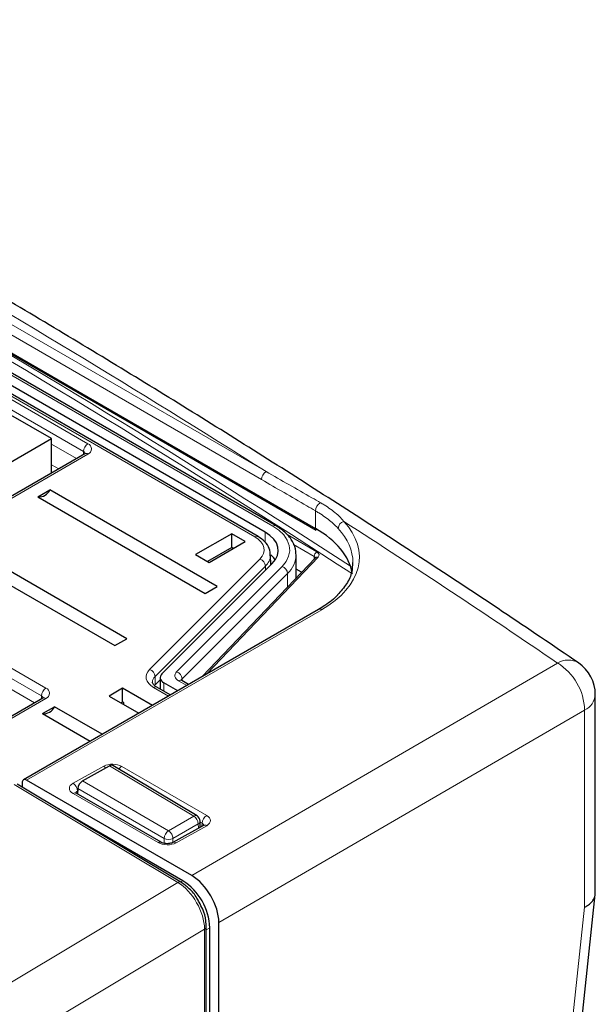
# Paper-space layout 'Blatt2' of a CAD drawing. Header units: millimetres. Extents: x 5 to 418, y 2 to 292.
# Tile 68 of 70: x 326 to 344, y 234 to 265. Entities that reach past the tile are written whole.
import ezdxf

# ---------------------------------------------------------------- set-up
doc = ezdxf.new("R2010")
doc.units = ezdxf.units.MM

psp = doc.layouts.new('Blatt2')

# ---------------------------------------------------------------- linework, layer by layer
at = {"color": 7, "linetype": 'Continuous', "lineweight": 18}
for p, q in [((306.937, 265.459), (335.45, 248.999)), ((308.766, 265.287), (333.909, 250.772)), ((333.765, 250.526), (308.622, 265.041)), ((334.121, 249.069), (307.927, 264.19)), ((328.199, 251.402), (310.238, 261.77)), ((333.558, 248.733), (321.159, 255.891)), ((321.071, 255.84), (328.34, 251.644)), ((311.045, 253.236), (327.025, 244.011)), ((326.884, 243.769), (310.903, 252.994)), ((327.204, 251.635), (327.986, 251.184)), ((328.34, 251.32), (323.815, 248.708)), ((328.197, 251.305), (328.199, 251.402)), ((327.425, 250.86), (327.204, 250.988)), ((335.45, 248.999), (335.45, 249.547)), ((333.881, 248.561), (333.881, 248.881)), ((334.563, 248.806), (335.496, 248.267)), ((335.413, 248.121), (334.768, 248.493)), ((330.265, 244.592), (333.716, 248.042)), ((335.535, 248.099), (332.07, 244.463)), ((335.413, 248.045), (335.413, 248.121)), ((333.889, 247.824), (330.439, 244.374)), ((331.11, 244.518), (334.407, 247.814)), ((334.58, 247.593), (331.283, 244.297)), ((333.889, 247.824), (333.891, 247.694)), ((334.58, 247.172), (334.58, 247.593)), ((335.646, 246.459), (326.421, 241.134)), ((331.582, 238.155), (343.015, 244.794)), ((330.439, 244.374), (330.443, 244.108)), ((331.428, 244.092), (331.173, 244.239)), ((331.283, 244.297), (331.283, 244.243)), ((325.903, 243.994), (326.671, 243.55)), ((330.856, 243.762), (330.394, 244.028)), ((330.716, 244.176), (330.716, 243.91)), ((327.025, 243.687), (322.591, 241.127)), ((326.883, 243.672), (326.884, 243.769)), ((343.866, 243.326), (332.431, 236.685)), ((343.866, 237.165), (343.866, 243.326)), ((327.876, 241.038), (328.833, 241.571)), ((331.65, 240.013), (329.018, 241.585)), ((329.398, 241.565), (332.051, 240.033)), ((331.146, 237.94), (326.032, 240.995)), ((330.718, 239.314), (328.022, 240.872)), ((328.168, 241.111), (330.859, 239.556)), ((330.53, 239.185), (327.876, 240.717)), ((328.019, 240.797), (328.015, 240.795)), ((328.015, 240.795), (328.017, 240.728)), ((330.859, 239.556), (331.65, 240.013)), ((331.789, 239.772), (330.998, 239.316)), ((332.051, 239.713), (331.095, 239.18)), ((331.791, 239.633), (331.789, 239.772)), ((331.907, 239.79), (331.848, 239.824)), ((331.904, 239.696), (331.907, 239.79)), ((330.718, 239.162), (330.718, 239.314)), ((330.998, 239.316), (330.998, 239.191)), ((303.647, 221.479), (331.146, 237.94)), ((331.237, 237.955), (331.305, 237.994)), ((332.154, 236.524), (332.038, 236.457)), ((331.982, 236.48), (303.863, 219.648)), ((331.982, 151.213), (331.982, 236.48))]:
    psp.add_line(p, q, dxfattribs=at)
at = {"color": 7, "linetype": 'Continuous', "lineweight": 25}
for p, q in [((306.962, 265.404), (335.475, 248.944)), ((334.221, 249.079), (308.027, 264.2)), ((333.881, 248.881), (307.601, 264.051)), ((333.658, 248.743), (321.258, 255.901)), ((327.204, 251.805), (325.928, 252.541)), ((324.234, 250.09), (327.204, 251.805)), ((327.204, 250.732), (327.204, 251.805)), ((328.24, 251.33), (323.715, 248.718)), ((328.238, 251.329), (328.24, 251.33)), ((326.776, 249.99), (327.151, 250.206)), ((332.383, 247.185), (327.151, 250.206)), ((326.776, 249.99), (332.009, 246.969)), ((332.833, 248.833), (331.701, 248.18)), ((333.257, 248.588), (332.833, 248.833)), ((332.833, 248.401), (332.833, 248.833)), ((329.555, 245.553), (324.322, 248.573)), ((332.125, 247.935), (333.257, 248.588)), ((323.948, 248.357), (329.181, 245.337)), ((332.833, 248.401), (332.075, 247.964)), ((332.883, 248.372), (332.833, 248.401)), ((330.653, 244.455), (334.103, 247.905)), ((331.701, 248.18), (332.125, 247.935)), ((335.45, 248.084), (331.911, 244.371)), ((334.055, 247.858), (334.048, 248.176)), ((334.048, 248.176), (334.048, 248.153)), ((334.054, 247.912), (334.055, 247.858)), ((334.848, 247.453), (334.848, 248.171)), ((335.451, 248.086), (335.45, 248.084)), ((335.016, 247.63), (334.848, 247.727)), ((332.009, 246.969), (332.383, 247.185)), ((335.543, 246.468), (326.321, 241.144)), ((329.181, 245.337), (329.555, 245.553)), ((330.599, 244.264), (330.443, 244.108)), ((330.599, 244.34), (330.599, 243.978)), ((331.486, 244.126), (331.273, 244.249)), ((329.424, 244.008), (329, 243.763)), ((330.353, 243.472), (329.424, 244.008)), ((329.424, 243.576), (329.424, 244.008)), ((330.914, 243.796), (330.494, 244.038)), ((331.145, 243.929), (330.716, 244.176)), ((326.925, 243.697), (322.533, 241.161)), ((329, 243.763), (329.929, 243.227)), ((344.2, 237.6), (344.2, 243.806)), ((326.918, 243.214), (327.292, 243.43)), ((328.786, 242.567), (327.292, 243.43)), ((329.424, 243.576), (329.374, 243.547)), ((329.458, 243.556), (329.424, 243.576)), ((329.458, 243.498), (329.458, 243.556)), ((326.918, 243.214), (328.412, 242.351)), ((328.168, 241.111), (329.018, 241.585)), ((331.75, 240.023), (329.12, 241.594)), ((331.582, 238.155), (326.421, 241.134)), ((331.246, 237.95), (326.132, 241.005)), ((326.28, 241.053), (326.28, 240.916)), ((328.022, 240.872), (328.016, 240.701)), ((330.627, 239.194), (327.974, 240.726)), ((331.305, 237.994), (327.343, 240.281)), ((331.952, 239.723), (330.996, 239.19)), ((331.85, 239.666), (331.847, 239.854)), ((341.551, 212.786), (344.197, 237.562)), ((332.038, 151.294), (332.038, 236.56)), ((332.154, 151.931), (332.154, 236.524)), ((332.431, 151.45), (332.431, 236.685))]:
    psp.add_line(p, q, dxfattribs=at)
at = {"color": 7, "linetype": 'Continuous', "lineweight": 25, "flags": 128}
for points in [[(334.103, 247.905), (334.201, 248.025), (334.264, 248.152), (334.29, 248.283), (334.279, 248.415), (334.23, 248.544), (334.146, 248.667), (334.029, 248.78), (333.881, 248.881)], [(334.054, 247.912), (334.052, 247.865), (334.051, 247.853)], [(334.195, 248.015), (334.146, 248.079), (334.054, 248.171)], [(330.653, 244.455), (330.625, 244.421), (330.607, 244.385), (330.599, 244.347), (330.602, 244.31), (330.616, 244.273), (330.64, 244.238), (330.674, 244.205), (330.716, 244.176)], [(330.494, 244.038), (330.493, 244.039), (330.491, 244.04)]]:
    psp.add_lwpolyline(points, dxfattribs=at)
at = {"color": 7, "linetype": 'Continuous', "lineweight": 18, "flags": 128}
for points in [[(334.407, 247.814), (334.533, 247.968), (334.613, 248.131), (334.647, 248.3), (334.633, 248.47), (334.57, 248.636), (334.462, 248.794), (334.311, 248.939), (334.121, 249.069)], [(333.716, 248.042), (333.785, 248.127), (333.83, 248.217), (333.848, 248.31), (333.84, 248.403), (333.806, 248.494), (333.746, 248.581), (333.663, 248.662), (333.558, 248.733)], [(330.394, 244.028), (330.308, 244.087), (330.24, 244.152), (330.192, 244.223), (330.164, 244.298), (330.157, 244.374), (330.172, 244.45), (330.209, 244.523), (330.265, 244.592)], [(331.11, 244.518), (331.082, 244.484), (331.064, 244.447), (331.056, 244.41), (331.06, 244.372), (331.073, 244.335), (331.097, 244.3), (331.131, 244.268), (331.173, 244.239)], [(341.221, 212.397), (342.549, 224.831), (343.866, 237.165)]]:
    psp.add_lwpolyline(points, dxfattribs=at)
at = {"color": 7, "linetype": 'Continuous', "lineweight": 18}
for centre, radius, start, end in [((328.506, 251.385), 0.308, 122.6523, 176.7703), ((328.279, 251.482), 0.173, 290.7834, 69.2166), ((328.153, 251.306), 0.106, 17.4139, 64.5329), ((328.282, 251.241), 0.0988, 53.7667, 114.9229), ((334.071, 250.512), 0.307, 121.9772, 177.4454), ((335.751, 249.534), 0.301, 117.5419, 177.5244), ((336.407, 248.98), 0.248, 105.8092, 175.4393), ((334.179, 248.992), 0.0959, 64.0432, 127.2534), ((333.617, 248.653), 0.0988, 65.1042, 126.2309), ((335.597, 248.113), 0.185, 123.2297, 177.3477), ((333.635, 247.8), 0.255, 5.34, 71.5416), ((333.566, 248.184), 0.483, 311.9453, 356.3073), ((334.046, 248.192), 0.802, 311.7748, 359.7193), ((335.504, 248.025), 0.0806, 67.0476, 132.001), ((334.327, 247.573), 0.254, 4.5341, 71.6306), ((335.587, 246.373), 0.104, 55.6476, 114.8655), ((343.348, 244.245), 0.643, 59.394, 121.2493), ((330.185, 244.35), 0.255, 5.34, 71.5416), ((331.03, 244.277), 0.254, 4.5341, 71.6306), ((342.08, 243.272), 1.787, 1.7449, 58.4473), ((330.601, 244.192), 0.244, 131.7711, 179.7983), ((331.232, 244.157), 0.101, 65.6929, 125.6176), ((331.343, 244.232), 0.0883, 133.1871, 163.6764), ((327.192, 243.751), 0.308, 122.6523, 176.7703), ((326.964, 243.849), 0.173, 290.7834, 69.2166), ((330.453, 243.945), 0.102, 68.5325, 125.3118), ((326.838, 243.673), 0.106, 17.4139, 64.5329), ((326.967, 243.611), 0.0961, 52.8179, 115.8716), ((343.63, 243.846), 0.571, 294.329, 355.9244), ((328.702, 241.354), 0.253, 39.9601, 58.8605), ((329.541, 241.327), 0.277, 120.9985, 146.4807), ((327.712, 240.783), 0.304, 2.2121, 57.2055), ((327.932, 240.636), 0.0992, 65.4202, 124.5442), ((331.708, 239.934), 0.0977, 64.6194, 126.6007), ((331.48, 239.754), 0.309, 3.2782, 56.7218), ((332.214, 239.773), 0.307, 122.0223, 176.8229), ((331.75, 239.862), 0.0977, 293.3911, 355.3787), ((331.993, 239.63), 0.102, 54.7128, 113.8713), ((331.035, 239.291), 0.318, 123.551, 175.8713), ((330.857, 239.6), 0.318, 244.1328, 296.4445), ((330.69, 239.298), 0.309, 3.2782, 56.7218), ((330.586, 239.109), 0.0945, 63.303, 126.1578), ((331.037, 239.102), 0.097, 53.1689, 115.6331), ((331.204, 237.861), 0.0977, 64.636, 126.5991), ((331.939, 236.57), 0.099, 295.4109, 354.6306)]:
    psp.add_arc(centre, radius, start, end, dxfattribs=at)
at = {"color": 7, "linetype": 'Continuous', "lineweight": 25}
for centre, radius, start, end in [((326.822, 250.343), 0.356, 262.6225, 337.3722), ((335.507, 248.991), 0.0577, 172.814, 235.8738), ((343, 243.806), 1.2, 360, 55.7542), ((326.964, 243.567), 0.356, 262.6225, 337.3722), ((331.647, 239.851), 0.2, 0.8585, 59.144), ((330.311, 236.44), 1.844, 2.6055, 57.3945)]:
    psp.add_arc(centre, radius, start, end, dxfattribs=at)
at = {"color": 7, "linetype": 'Continuous', "lineweight": 18}
for centre, major_axis, ratio, start_param, end_param in [((53.767, 96.654), (378.865, 5.829), 0.587275, 0.71895, 0.839474), ((53.766, 96.751), (378.985, 5.829), 0.587272, 0.719533, 0.83827), ((53.781, 108.965), (378.787, -5.628), 0.567125, 0.746872, 0.840776), ((332.624, 248.145), (4.2, -0.062), 0.567125, 5.523666, 6.776899), ((53.781, 108.965), (378.787, -5.628), 0.567125, 0.710423, 0.73729), ((332.622, 247.98), (4, -0.062), 0.566612, 0.005901, 0.494119), ((335.326, 248.166), (0.24, 0.004), 0.587275, 5.759699, 7.059548), ((335.328, 248.069), (0.12, 0.004), 0.597067, 6.258289, 7.049877), ((329.116, 241.407), (0.4, -0.006), 0.567122, 0.794121, 2.364612), ((328.159, 240.875), (0.4, -0.006), 0.566782, 2.364314, 3.934806), ((328.157, 240.71), (0.2, -0.012), 0.555022, 2.38778, 3.184773), ((331.768, 239.876), (0.4, -0.006), 0.567122, 5.506814, 7.077306), ((331.766, 239.711), (0.2, 0), 0.556968, 6.257414, 7.069319), ((330.813, 239.343), (0.4, -0.006), 0.567473, 3.935434, 5.505926), ((331.131, 236.969), (-0.603, 1.038), 0.579062, 3.925443, 5.478789)]:
    psp.add_ellipse(centre, major_axis=major_axis, ratio=ratio, start_param=start_param, end_param=end_param, dxfattribs=at)
at = {"color": 7, "linetype": 'Continuous', "lineweight": 25}
for centre, major_axis, ratio, start_param, end_param in [((332.622, 247.425), (4, -0.061), 0.566817, 0.105968, 0.794068), ((329.016, 241.423), (0.105, 0.17), 0.577206, 0.008874, 0.802768), ((326.421, 240.971), (-0.1, 0.173), 0.577557, 5.497716, 7.068817), ((328.166, 240.949), (0.105, 0.17), 0.577197, 0.803213, 2.356255), ((331.582, 237.175), (-0.6, 1.039), 0.577587, 3.927194, 5.497635)]:
    psp.add_ellipse(centre, major_axis=major_axis, ratio=ratio, start_param=start_param, end_param=end_param, dxfattribs=at)
for points, knots in [([(343.675, 244.798), (342.886, 245.332), (340.597, 246.881), (336.736, 249.409), (332.063, 252.367), (327.295, 255.276), (322.437, 258.135), (317.489, 260.945), (312.455, 263.703), (307.333, 266.409), (302.808, 268.72), (299.975, 270.117), (298.902, 270.646)], [0, 0, 0, 0, 0.057626, 0.167086, 0.276547, 0.386006, 0.495465, 0.604924, 0.714381, 0.823836, 0.933291, 1, 1, 1, 1]), ([(328.262, 251.346), (328.262, 251.346), (328.262, 251.345), (328.248, 251.335), (328.24, 251.33)], [0, 0, 0, 0, 0.497843, 1, 1, 1, 1]), ([(334.834, 248.19), (334.837, 248.22), (334.852, 248.356), (334.747, 248.592), (334.544, 248.866), (334.329, 249.007), (334.221, 249.079)], [0, 0, 0, 0, 0.086944, 0.389686, 0.693712, 1, 1, 1, 1]), ([(334.04, 248.146), (334.036, 248.222), (334.028, 248.383), (333.881, 248.591), (333.73, 248.694), (333.658, 248.743)], [0, 0, 0, 0, 0.317612, 0.673188, 1, 1, 1, 1]), ([(336.611, 247.931), (336.607, 247.835), (336.599, 247.613), (336.449, 247.269), (336.244, 247.035), (336.143, 246.92)], [0, 0, 0, 0, 0.278957, 0.647437, 1, 1, 1, 1]), ([(336.143, 246.92), (336.142, 246.918), (336.048, 246.801), (335.837, 246.648), (335.612, 246.51), (335.543, 246.468)], [0, 0, 0, 0, 0.011566, 0.697931, 1, 1, 1, 1]), ([(330.494, 244.038), (330.468, 244.055), (330.403, 244.098), (330.36, 244.16), (330.36, 244.182), (330.36, 244.192)], [0, 0, 0, 0, 0.2653192, 0.6673085, 1, 1, 1, 1]), ([(331.273, 244.249), (331.265, 244.255), (331.25, 244.266), (331.251, 244.265), (331.251, 244.265)], [0, 0, 0, 0, 0.588245, 1, 1, 1, 1]), ([(326.947, 243.713), (326.947, 243.712), (326.947, 243.712), (326.933, 243.702), (326.925, 243.697)], [0, 0, 0, 0, 0.497843, 1, 1, 1, 1]), ([(327.974, 240.726), (327.965, 240.732), (327.95, 240.743), (327.95, 240.742), (327.951, 240.742)], [0, 0, 0, 0, 0.583054, 1, 1, 1, 1]), ([(331.972, 239.736), (331.973, 239.737), (331.974, 239.738), (331.96, 239.729), (331.952, 239.723)], [0, 0, 0, 0, 0.381723, 1, 1, 1, 1]), ([(330.996, 239.19), (330.983, 239.183), (330.956, 239.171), (330.891, 239.155), (330.813, 239.149), (330.732, 239.156), (330.665, 239.174), (330.638, 239.188), (330.627, 239.194)], [0, 0, 0, 0, 0.153985, 0.31609, 0.4943, 0.681947, 0.868112, 1, 1, 1, 1]), ([(331.812, 237.324), (331.792, 237.366), (331.714, 237.524), (331.517, 237.755), (331.334, 237.886), (331.246, 237.95)], [0, 0, 0, 0, 0.156957, 0.593192, 1, 1, 1, 1]), ([(343.866, 237.165), (343.868, 237.167), (343.901, 237.184), (343.953, 237.215), (344.016, 237.262), (344.066, 237.307), (344.109, 237.355), (344.144, 237.405), (344.171, 237.456), (344.189, 237.509), (344.199, 237.557), (344.199, 237.587), (344.199, 237.6)], [0, 0, 0, 0, 0.013052, 0.155897, 0.264228, 0.373307, 0.48475, 0.597009, 0.705105, 0.813947, 0.925145, 1, 1, 1, 1]), ([(332.038, 236.56), (332.035, 236.621), (332.026, 236.796), (331.958, 237.065), (331.853, 237.251), (331.812, 237.324)], [0, 0, 0, 0, 0.24687, 0.706694, 1, 1, 1, 1])]:
    psp.add_open_spline(points, degree=3, knots=knots, dxfattribs=at)
at = {"color": 7, "linetype": 'Continuous', "lineweight": 18}
for points, knots in [([(333.909, 250.772), (334.385, 250.502), (334.953, 250.179), (335.521, 249.853), (335.612, 249.801)], [0, 0, 0, 0, 0.8392098, 1, 1, 1, 1]), ([(335.45, 249.547), (335.36, 249.6), (334.798, 249.928), (334.237, 250.253), (333.765, 250.526)], [0, 0, 0, 0, 0.160775, 1, 1, 1, 1]), ([(335.612, 249.801), (335.648, 249.78), (335.758, 249.715), (335.927, 249.602), (336.11, 249.457), (336.245, 249.328), (336.316, 249.246), (336.339, 249.218)], [0, 0, 0, 0, 0.122377, 0.368296, 0.618251, 0.872297, 1, 1, 1, 1]), ([(336.16, 249), (336.137, 249.025), (336.066, 249.099), (335.934, 249.217), (335.756, 249.353), (335.592, 249.462), (335.486, 249.526), (335.45, 249.547)], [0, 0, 0, 0, 0.123174, 0.370338, 0.620292, 0.873105, 1, 1, 1, 1])]:
    psp.add_open_spline(points, degree=3, knots=knots, dxfattribs=at)

doc.saveas('drawing.dxf')
